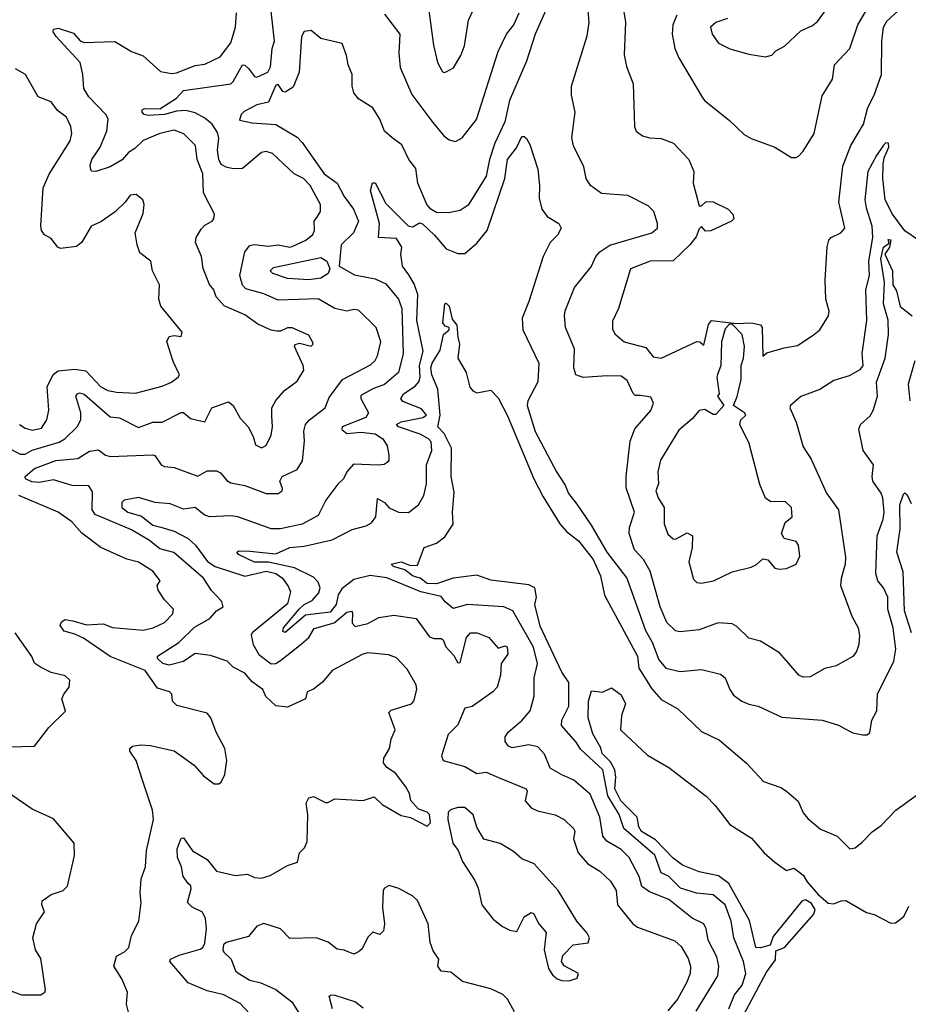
# Model space of a CAD drawing. Extents: x 1552033 to 1694788, y 811965 to 917215.
# Tile 181 of 256: x 1623602 to 1627359, y 858194 to 862356. Entities that reach past the tile are written whole.
import ezdxf

# ---------------------------------------------------------------- set-up
doc = ezdxf.new("R2010")
doc.units = 0

msp = doc.modelspace()

# ---------------------------------------------------------------- linework, layer by layer
at = {"layer": '0CON20XD'}
for points in [[(1626381.5, 862375), (1626364.4, 862335), (1626361.5, 862295), (1626372.5, 862235), (1626389.5, 862195), (1626488.5, 862028.5), (1626497.5, 862015), (1626602, 861932), (1626665, 861871.5), (1626695, 861854.4), (1626795, 861817.5), (1626865, 861774.3), (1626885, 861774), (1626895, 861780), (1626915, 861801.2), (1626960.8, 861875), (1626995.7, 862035), (1627038.6, 862105), (1627046.9, 862165), (1627112.2, 862235), (1627145.9, 862334.1), (1627207.9, 862442.1)], [(1624409.1, 859669.1), (1624345, 859677.1), (1624295, 859643.3), (1624235, 859628.1), (1624207.5, 859635), (1624184.6, 859655.4), (1624184.7, 859665.3), (1624275, 859724.2), (1624341.8, 859788.2), (1624406, 859825), (1624435, 859858), (1624463.3, 859875), (1624457.2, 859897.2), (1624413, 859943), (1624380, 859995), (1624254.5, 860104.5), (1624195, 860120.2), (1624151.7, 860155), (1624075, 860199.7), (1623921.8, 860265), (1623909.6, 860285), (1623910.9, 860360.9), (1623895, 860385.5), (1623825, 860387.5), (1623745, 860411.7), (1623685, 860400.5), (1623653.5, 860403.5), (1623627.4, 860415), (1623625.8, 860425), (1623665, 860458.8), (1623755, 860492.9), (1623848.5, 860501.5), (1623897, 860533), (1623935, 860537.8), (1623965.7, 860515.7), (1623985, 860510.5), (1624165, 860516.9), (1624173.9, 860513.9), (1624201.2, 860475), (1624215, 860468), (1624255, 860463.1), (1624355, 860427.3), (1624395, 860448.8), (1624435, 860449), (1624450.9, 860440.9), (1624478.2, 860408.2), (1624495, 860398.1), (1624555, 860387.1), (1624645, 860352.9), (1624695, 860352.9), (1624712, 860365), (1624714, 860375), (1624702, 860405), (1624712.9, 860425), (1624775.2, 860454.8), (1624797.7, 860492.3), (1624806.9, 860575), (1624803.2, 860616.8), (1624811.5, 860645), (1624828.4, 860665), (1624894.6, 860715), (1624911.3, 860758.7), (1624967.8, 860835), (1625085, 860897.8), (1625105, 860915.4), (1625115.7, 860935), (1625129.8, 860995), (1625110.2, 861055), (1625035, 861128.4), (1625015, 861131.6), (1624985, 861124.5), (1624935, 861136.2), (1624865, 861175.8), (1624695, 861171.2), (1624635, 861197.7), (1624558.5, 861218.5), (1624543.8, 861233.8), (1624533.7, 861275), (1624554.6, 861375), (1624575, 861402.3), (1624593.9, 861406.1), (1624655, 861399.7), (1624695, 861405.1), (1624745, 861394.8), (1624755, 861398.3), (1624812.7, 861425), (1624841.6, 861448.4), (1624849.5, 861465), (1624847.7, 861505), (1624861.4, 861525), (1624874, 861546), (1624873.9, 861575), (1624830, 861655), (1624802.2, 861685), (1624763.5, 861705), (1624671.4, 861791.4), (1624645, 861798.9), (1624625, 861794.5), (1624545, 861727.8), (1624505, 861725.9), (1624475, 861732.4), (1624455, 861744.6), (1624444, 861765), (1624439.4, 861805), (1624444.8, 861855), (1624439.2, 861879.2), (1624416.4, 861915), (1624385, 861940.6), (1624345, 861962.3), (1624305, 861972.5), (1624265, 861969.4), (1624215.3, 861955.3), (1624145, 861952), (1624129.2, 861955), (1624120.9, 861965), (1624120.6, 861975), (1624129.5, 861980.5), (1624195, 861978.9), (1624265.8, 862025), (1624295, 862057.3), (1624494.6, 862085), (1624505.5, 862094.5), (1624544.3, 862165), (1624555, 862163.6), (1624569.9, 862149.9), (1624595, 862115.6), (1624605, 862113.5), (1624651.9, 862135), (1624663.5, 862156.5), (1624670.2, 862235), (1624679.5, 862265), (1624663.9, 862405)], [(1625843.5, 862435), (1625781.6, 862295), (1625745, 862181.1), (1625672.8, 862015), (1625653.1, 861925), (1625611.6, 861835), (1625588.3, 861765), (1625575.2, 861694.8), (1625498.3, 861571.7), (1625465, 861550), (1625415, 861539.6), (1625365, 861541.5), (1625340.4, 861555), (1625324.2, 861575), (1625286, 861665), (1625277.3, 861727.3), (1625247.3, 861765), (1625217.6, 861827.6), (1625176.9, 861856.9), (1625145, 861885.6), (1625125, 861935.7), (1625095, 861984.2), (1625035, 862021.2), (1625015, 862046.7), (1625008.6, 862075), (1625008.8, 862125), (1624990.8, 862165), (1624983.8, 862205), (1624965.4, 862255.4), (1624875, 862276.7), (1624835, 862311.2), (1624805, 862306), (1624793.3, 862285), (1624783.5, 862135), (1624759.2, 862070.8), (1624725, 862050), (1624715, 862052.4), (1624695, 862083.1), (1624685, 862079.8), (1624655, 862007.1), (1624605, 861996.2), (1624552, 861968), (1624539.4, 861955), (1624531.7, 861931.7), (1624585, 861920.4), (1624685, 861912.9), (1624775, 861859.2), (1624797.3, 861837.3), (1624890, 861705), (1624945.4, 861665.4), (1624975, 861609.6), (1625013.3, 861555), (1625035.4, 861505), (1625013.9, 861455), (1624962.3, 861405), (1624952.5, 861315), (1625018, 861278), (1625105, 861260.8), (1625150, 861240), (1625204, 861175), (1625218.8, 861135), (1625224.1, 860945), (1625204.1, 860865), (1625145.2, 860814.8), (1625095, 860795.5), (1625045, 860767.1), (1625044.7, 860755), (1625077.7, 860695), (1625065.5, 860675), (1624965.4, 860635), (1624965, 860624.5), (1624985, 860607.7), (1625045, 860613), (1625105.8, 860605.8), (1625138.2, 860585), (1625156.2, 860555), (1625163.3, 860515), (1625162.5, 860495), (1625155.8, 860485), (1625143.5, 860476.5), (1625117.4, 860472.6), (1625013.1, 860476.9), (1624985.4, 860444.6), (1624971.4, 860415), (1624946.9, 860393.1), (1624896.4, 860325), (1624865, 860260.5), (1624796.4, 860223.6), (1624705, 860204.8), (1624665, 860203.6), (1624524.3, 860254.3), (1624495, 860258.6), (1624405, 860254.2), (1624383.1, 860263.1), (1624345, 860293.8), (1624295, 860288), (1624239.2, 860309.2), (1624175, 860316), (1624105, 860336.4), (1624044, 860326), (1624033.8, 860315), (1624034.7, 860295), (1624059.1, 860275), (1624117.1, 860257.1), (1624165, 860220.2), (1624198.9, 860211.1)], [(1625332.2, 862395), (1625351.7, 862248.3), (1625368.6, 862175), (1625388.8, 862138.8), (1625395, 862133.8), (1625405, 862136.2), (1625436.6, 862153.4), (1625467.1, 862205), (1625483.6, 862246.4), (1625499.6, 862355), (1625523.6, 862405)], [(1627402.5, 861425), (1627345, 861463.3), (1627292.4, 861535), (1627261.2, 861595), (1627251.2, 861685), (1627252.7, 861745), (1627257, 861773), (1627276.9, 861816.9), (1627275.7, 861835), (1627265, 861835.6), (1627255, 861825.7), (1627225, 861782.9), (1627188.7, 861715), (1627175.9, 861595), (1627180.6, 861560.6), (1627205.2, 861485), (1627208.5, 861435), (1627190.7, 861335), (1627193.6, 861275), (1627179.1, 861215), (1627183.4, 861085), (1627163.4, 860945), (1627166.5, 860895), (1627155, 860876.9), (1627109.3, 860850.7), (1627045, 860831.2), (1626985, 860792.5), (1626905, 860762.9), (1626862, 860725), (1626858, 860715), (1626885.3, 860655.3), (1626915, 860550.8), (1626948.5, 860498.5), (1627013.1, 860355), (1627064.1, 860284.1), (1627094.3, 860085), (1627093.1, 860055), (1627075, 859993.8), (1627073.3, 859965), (1627120.8, 859835), (1627147.8, 859785), (1627153.2, 859753.2), (1627150.6, 859715), (1627140.6, 859685), (1627125, 859664.4), (1627055, 859624.4), (1627006.7, 859613.3), (1626945, 859578.9), (1626915, 859577.8), (1626896, 859585), (1626854.4, 859635), (1626815, 859679.4), (1626735, 859729.2), (1626685, 859742.2), (1626635, 859791.4), (1626615, 859802.2), (1626555, 859806.4), (1626475, 859776.8), (1626395, 859768.9), (1626375, 859773.5), (1626338.6, 859808.6), (1626309.7, 859875), (1626267.6, 860025), (1626240.4, 860075), (1626202.3, 860115), (1626179.8, 860185), (1626180.6, 860209.4), (1626201.4, 860275), (1626167.1, 860377.1), (1626166.7, 860425), (1626183.5, 860575), (1626203.3, 860626.7), (1626270.9, 860705), (1626282.1, 860735), (1626271.2, 860761.2), (1626227.7, 860767.7), (1626205, 860767.9), (1626196.1, 860776.1), (1626171.1, 860831.1), (1626145, 860849.2), (1626085, 860851.5), (1625985, 860844.3), (1625954.4, 860855), (1625945.7, 860885), (1625948.1, 860965), (1625910, 861055), (1625905.6, 861105), (1625908.1, 861125), (1625948.6, 861225), (1626018.8, 861311.2), (1626037.8, 861355), (1626055.6, 861375), (1626097, 861403), (1626275.8, 861455), (1626299.4, 861475), (1626299.4, 861495), (1626282.9, 861545), (1626259.4, 861569.4), (1626173.3, 861613.3), (1626061.7, 861621.7), (1626015.5, 861655.5), (1625998.1, 861685), (1625987.3, 861735), (1625943.8, 861823.8), (1625937.4, 861857.4), (1625951.5, 861965), (1625935, 862037.5), (1625935.3, 862075), (1626001.7, 862288.3), (1626009.5, 862345), (1626005.5, 862395)], [(1626150.5, 862425), (1626164, 862346), (1626158.3, 862208.3), (1626168.3, 862158.3), (1626195.6, 862085), (1626201.2, 861905), (1626208.8, 861885), (1626235, 861866), (1626265, 861857.5), (1626315, 861854.4), (1626366.2, 861835), (1626432, 861765), (1626452.5, 861715), (1626450, 861665), (1626475, 861570), (1626485, 861570), (1626505, 861588), (1626535, 861586), (1626597.5, 861555), (1626617.5, 861535), (1626622.5, 861515), (1626612.5, 861505), (1626525, 861464.3), (1626502.3, 861462.3), (1626485, 861482.5), (1626475, 861472.5), (1626462, 861438), (1626436, 861404), (1626365, 861337.7), (1626267.5, 861335), (1626185, 861303.1), (1626134.4, 861135), (1626108.3, 861081.7), (1626109.1, 861049.1), (1626118.3, 861028.3), (1626158.8, 860995), (1626250, 860970), (1626281.4, 860931.4), (1626314.1, 860925.9), (1626465, 860996), (1626477.5, 860995), (1626495, 860980), (1626515, 861067.5), (1626527.5, 861085), (1626632.5, 861072.5), (1626694.5, 861075.5), (1626735, 861065.8), (1626741.2, 861055), (1626743.8, 860933.8), (1626761.2, 860948.8), (1626835, 860969.6), (1626890.8, 860979.2), (1626957.6, 861022.4), (1626985, 861045.8), (1627021.5, 861105), (1627024.3, 861124.3), (1627010.6, 861175), (1627008.2, 861255), (1627016.6, 861396.6), (1627023.9, 861425), (1627032.8, 861435), (1627074.4, 861455), (1627090.9, 861475), (1627066.2, 861585), (1627082.2, 861737.8), (1627116.2, 861825), (1627170, 861915), (1627188, 861985), (1627215, 862038), (1627245.9, 862124.1), (1627247.5, 862265), (1627254, 862325), (1627269.2, 862350.8), (1627316.6, 862393.4)], [(1626595, 862360.9), (1626545.8, 862345), (1626523.5, 862325), (1626529.5, 862295), (1626556.6, 862256.6), (1626605, 862233.8), (1626685, 862210.6), (1626755, 862200), (1626783, 862207), (1626800, 862225), (1626835.4, 862244.6), (1626905, 862309.2), (1626955, 862332.5), (1626975, 862349.2), (1627017.1, 862405)], [(1624197.5, 862137.5), (1624245, 862129.6), (1624265, 862132.3), (1624345, 862163.1), (1624385, 862168.6), (1624450.5, 862199.5), (1624495, 862258), (1624514.8, 862325), (1624518.6, 862385)], [(1625145, 862379.2), (1625209, 862295), (1625205.2, 862215), (1625211.1, 862155), (1625260.4, 862040.4), (1625348.8, 861921.2), (1625395.5, 861865.5), (1625418.1, 861848.1), (1625445, 861840.8), (1625473.6, 861856.4), (1625533.6, 861935), (1625625, 862221.4), (1625661.1, 862295), (1625692.3, 862335), (1625714.8, 862385.2)], [(1623565, 860540.4), (1623605, 860519.2), (1623625, 860520), (1623655, 860536.4), (1623769.4, 860570.6), (1623793.8, 860585), (1623845.2, 860634.8), (1623861.1, 860665), (1623861, 860695), (1623840.5, 860765), (1623844.8, 860775.2), (1623855, 860779.7), (1623875, 860773.1), (1623985, 860677), (1624025, 860672.7), (1624105, 860633.1), (1624165, 860655.4), (1624205, 860654.6), (1624285, 860696.5), (1624295.4, 860695.4), (1624325, 860670.6), (1624385, 860656), (1624415, 860716), (1624485, 860740.9), (1624505, 860725.6), (1624535, 860672.2), (1624568.8, 860635), (1624590, 860595), (1624599.3, 860559.3), (1624625, 860546.7), (1624645, 860556.7), (1624665, 860600), (1624671.9, 860635), (1624668.3, 860681.7), (1624668.1, 860715), (1624685, 860746.2), (1624721.7, 860788.3), (1624775, 860828.1), (1624804.5, 860875), (1624801.5, 860895), (1624763.8, 860975), (1624766.7, 860983.3), (1624785, 860988.8), (1624835, 860976.2), (1624843.8, 860985), (1624840.8, 860995), (1624825, 861023.3), (1624755, 861054.2), (1624735, 861054.3), (1624705, 861039.2), (1624689.5, 861039.5), (1624665, 861043.8), (1624608.8, 861068.8), (1624555, 861108.6), (1624466.8, 861146.8), (1624432.5, 861185), (1624423.3, 861215), (1624405, 861237.5), (1624377.9, 861305), (1624371.4, 861355), (1624345.6, 861415), (1624348.6, 861435), (1624369.1, 861470.9), (1624385, 861488.1), (1624416.2, 861505), (1624424, 861515), (1624425.7, 861535), (1624379.4, 861625), (1624376.9, 861705), (1624352.9, 861765), (1624345.4, 861825), (1624296.4, 861873.6), (1624255, 861889.6), (1624195, 861874.7), (1624123.9, 861846.1), (1624088.7, 861811.3), (1624063.2, 861795), (1624036.4, 861763.6), (1623985.2, 861734.8), (1623924.5, 861714.5), (1623906.4, 861716.4), (1623903.6, 861723.6), (1623901.1, 861741.1), (1623907.3, 861765), (1623942.1, 861817.9), (1623970.5, 861885), (1623976.7, 861936.7), (1623966.9, 861955), (1623895, 862030), (1623873.5, 862065), (1623869.1, 862125), (1623857.8, 862175), (1623756.4, 862285), (1623744.4, 862305), (1623745, 862316.2), (1623765, 862320.8), (1623830, 862300), (1623857.5, 862267.5), (1623875, 862259.6), (1624005, 862263.5), (1624075, 862222.1), (1624125, 862203.1), (1624197.5, 862137.5)], [(1623601.4, 860645), (1623625, 860629.5), (1623655, 860621.5), (1623695, 860630), (1623717.8, 860665), (1623725.4, 860705.4), (1623718.1, 860805), (1623743.8, 860856.2), (1623765, 860872.7), (1623835, 860879.2), (1623882.7, 860872.7), (1623945.4, 860805), (1623975, 860788.7), (1624011.5, 860781.5), (1624091.8, 860778.2), (1624205, 860807.3), (1624245, 860823.8), (1624273.1, 860845), (1624277.7, 860855), (1624251.2, 860911.2), (1624224.3, 860995.7), (1624235, 861016.7), (1624255, 861021.2), (1624285, 861017.5), (1624289.2, 861035), (1624199.1, 861145), (1624190.9, 861175), (1624194.2, 861235), (1624164.2, 861295), (1624156.7, 861335), (1624110.8, 861370.8), (1624099.2, 861405), (1624091.4, 861455), (1624125, 861537.5), (1624129.2, 861575), (1624123.3, 861595), (1624095, 861617.5), (1624070, 861615), (1624048.8, 861585), (1624006.4, 861543.6), (1623945, 861502), (1623905, 861483.8), (1623865, 861416), (1623842.1, 861397.9), (1623775, 861389.4), (1623764, 861395), (1623735, 861431.9), (1623707.3, 861447.3), (1623694.5, 861465), (1623692.3, 861485), (1623702.3, 861645), (1623727, 861703), (1623815.5, 861845), (1623823.6, 861875), (1623818.8, 861905), (1623800, 861945), (1623762.7, 861972.7), (1623735, 862009.5), (1623680.2, 862030.2), (1623626.7, 862125), (1623585, 862148.8)], [(1626462.9, 858165), (1626554.1, 858315), (1626558.3, 858355), (1626550.5, 858395), (1626513.7, 858465), (1626505, 858513.8), (1626494.4, 858535), (1626445, 858557.8), (1626346.9, 858636.9), (1626265, 858669.4), (1626232.7, 858692.7), (1626221.6, 858735), (1626178.6, 858815), (1626145, 858848.4), (1626085, 858884), (1626068, 858905), (1626055.5, 858985.5), (1626015, 859082.2), (1625945, 859141.6), (1625895, 859164.6), (1625845, 859191.9), (1625821.9, 859251.9), (1625793.3, 859283.3), (1625755, 859290.8), (1625685, 859277.9), (1625668.6, 859285), (1625654.5, 859305), (1625654.5, 859325), (1625667.9, 859345), (1625726.5, 859395), (1625760.5, 859435), (1625777, 859497), (1625777.2, 859575), (1625791.2, 859635), (1625775, 859703.6), (1625687.5, 859857.5), (1625648.8, 859875), (1625495.9, 859884.1), (1625435, 859867.8), (1625400.8, 859895), (1625385, 859917.8), (1625298.4, 859938.4), (1625155, 859997.3), (1625083.7, 860006.3), (1625015, 859989.5), (1624965, 859951), (1624949.5, 859925), (1624940.6, 859885), (1624915, 859851.8), (1624810.5, 859839.5), (1624725, 859765.7), (1624715, 859770), (1624718.5, 859785), (1624783.7, 859865), (1624805, 859883.7), (1624838.9, 859901.1), (1624866.9, 859933.1), (1624873, 859955), (1624865, 859979.1), (1624845, 859999.2), (1624765, 860040), (1624655, 860063.4), (1624595, 860062.9), (1624527.5, 860095), (1624520.8, 860105), (1624529.2, 860110.8), (1624575, 860109.7), (1624685, 860098.1), (1624745, 860124.8), (1624805, 860130.5), (1624923, 860157), (1625008.5, 860201.5), (1625067.1, 860217.1), (1625090.2, 860229.8), (1625108.5, 860255), (1625115, 860332.5), (1625144.5, 860315), (1625165, 860293.1), (1625204.1, 860274.1), (1625246.3, 860273.7), (1625288.8, 860305), (1625310.5, 860345), (1625321.8, 860395), (1625322.9, 860475), (1625345.4, 860535), (1625342.1, 860572.1), (1625331.1, 860585), (1625296.2, 860605), (1625203.5, 860635), (1625195.4, 860645), (1625215, 860657.1), (1625306.7, 860675), (1625322.2, 860685), (1625301.1, 860711.1), (1625222.9, 860742.9), (1625213.8, 860755), (1625224.7, 860775), (1625275, 860807.2), (1625290.5, 860825), (1625295.7, 860845), (1625293.3, 860895), (1625308, 860955), (1625281.1, 861085), (1625285.1, 861195.1), (1625269.7, 861239.7), (1625247.7, 861277.7), (1625220.9, 861315), (1625214, 861365), (1625218.8, 861395), (1625195, 861430.8), (1625119.4, 861435), (1625123.8, 861495), (1625086.1, 861633.9), (1625093.8, 861666.2), (1625105, 861666.7), (1625150.1, 861580.1), (1625245, 861484.3), (1625265, 861481.2), (1625292.7, 861497.3), (1625305, 861494), (1625356.9, 861445), (1625405, 861387.5), (1625455, 861367.9), (1625485, 861368.5), (1625535, 861411.1), (1625578.3, 861465), (1625653.3, 861685), (1625665.3, 861765), (1625702.9, 861815), (1625725, 861862.5), (1625735, 861863.3), (1625745, 861854), (1625759.3, 861829.3), (1625792.7, 861725), (1625800, 861655), (1625798.3, 861601.7), (1625810, 861555), (1625832.9, 861525), (1625882, 861495), (1625891.2, 861475), (1625875.8, 861445), (1625845, 861414.2), (1625815, 861355.8), (1625755.5, 861164.5), (1625727.1, 861095), (1625729.5, 861045), (1625796.8, 860905), (1625793.8, 860825), (1625750.4, 860745), (1625747.6, 860725), (1625782.3, 860615), (1625871.9, 860445), (1625909.2, 860389.2), (1625923.4, 860353.4), (1625958, 860308), (1626019.1, 860219.1), (1626084.7, 860105), (1626169.5, 859995), (1626248.6, 859775), (1626277.2, 859725), (1626305, 859650.6), (1626335, 859615.6), (1626395, 859600.4), (1626485, 859609.6), (1626565, 859589.2), (1626585.8, 859575), (1626604.3, 859525), (1626620.9, 859500.9), (1626655, 859475.7), (1626685, 859462.5), (1626725, 859454.3), (1626825, 859408.5), (1626995.4, 859395.4), (1627065, 859374.4), (1627090.3, 859360.3), (1627125, 859342), (1627167, 859333), (1627186.2, 859333.8), (1627196.1, 859343.9), (1627205.8, 859395), (1627226.9, 859435), (1627229.2, 859505), (1627297.6, 859645), (1627307.2, 859695), (1627295.2, 859785), (1627272.2, 859865), (1627273.4, 859915), (1627255.2, 859955), (1627230.2, 859985), (1627222.4, 860015), (1627228.2, 860175), (1627252.9, 860245), (1627257.3, 860275), (1627251.9, 860335), (1627244.7, 860355), (1627209.4, 860405), (1627206, 860425), (1627212.5, 860475), (1627168.4, 860535), (1627150, 860625), (1627157.8, 860645), (1627198.1, 860681.9), (1627210.8, 860705), (1627229.3, 860765), (1627224.3, 860824.3)], [(1627224.3, 860824.3), (1627261.6, 860925), (1627276.3, 861025), (1627274.2, 861085.8), (1627255.2, 861155), (1627258.3, 861245), (1627244, 861346), (1627254.8, 861395), (1627278.3, 861411.7), (1627275, 861426.7), (1627285, 861425.8), (1627279.6, 861395), (1627260.4, 861365), (1627293, 861295), (1627294.2, 861235), (1627310.1, 861210.1), (1627325, 861144.4), (1627375.4, 861105)], [(1624825, 861256.1), (1624735, 861263), (1624673.2, 861283.2), (1624661.8, 861295), (1624675, 861309.2), (1624875, 861350.9), (1624901.5, 861335), (1624914.4, 861305), (1624907.2, 861282.8), (1624875, 861263.2), (1624825, 861256.1)], [(1626600.8, 858175), (1626624.6, 858235), (1626657.6, 858275), (1626672.3, 858325), (1626662.8, 858375), (1626621.3, 858475), (1626610.9, 858545), (1626584.7, 858615), (1626535, 858657.1), (1626463.4, 858663.4), (1626396.9, 858685), (1626346, 858736), (1626315, 858750.4), (1626287.1, 858825), (1626156.9, 858936.9), (1626137.3, 858997.3), (1626088.7, 859075), (1626068.6, 859185), (1625973, 859273), (1625955, 859302.2), (1625892.6, 859372.6), (1625894.4, 859395), (1625923.7, 859455), (1625923.9, 859553.9), (1625895, 859598.5), (1625803.1, 859793.1), (1625780, 859885), (1625787.6, 859915), (1625780.6, 859955), (1625755, 859968), (1625595, 859986.5), (1625535, 860008.1), (1625435, 859995.9), (1625365, 859971.1), (1625325, 859973.6), (1625295.6, 859995.6), (1625279.9, 860000.1), (1625263, 860005), (1625230.2, 860030.2), (1625183.3, 860045), (1625173.3, 860055), (1625215, 860064.6), (1625255, 860048.5), (1625285, 860050.8), (1625312, 860125), (1625365, 860143.6), (1625399.4, 860170.6), (1625435.7, 860224.3), (1625432.7, 860275), (1625439.3, 860359.3), (1625427.1, 860425), (1625428.6, 860545), (1625397.5, 860607.5), (1625370.8, 860635), (1625379.8, 860685), (1625370.5, 860795), (1625345, 860855.8), (1625340.8, 860885), (1625346.2, 860905), (1625380.8, 860959.2), (1625394.4, 861025), (1625417.8, 861045), (1625418, 861055), (1625401.4, 861061.4), (1625392, 861075), (1625400, 861155), (1625405, 861157.8), (1625417.6, 861145), (1625431.1, 861091.1), (1625450.8, 861065), (1625454.4, 861014.4), (1625461.4, 860985), (1625455.4, 860925), (1625490, 860865), (1625505, 860803.3), (1625517.7, 860787.7), (1625535, 860778.8), (1625595, 860790), (1625625, 860757.5), (1625665, 860681.2), (1625776.5, 860415), (1625815, 860338.9), (1625885.5, 860225), (1625915, 860192.2), (1625965, 860153.5), (1626027.1, 860075), (1626058, 860005), (1626074.4, 859924.4), (1626215, 859665.5), (1626220.4, 859615), (1626275, 859527.2), (1626315, 859482.9), (1626385, 859443.3), (1626485, 859347.5), (1626560.5, 859310.5), (1626675, 859213.8), (1626746.6, 859136.6), (1626820.7, 859110.7), (1626844.6, 859094.6), (1626893.1, 859053.1), (1626915, 859003.8), (1626935, 858980), (1626988.8, 858935), (1627058.8, 858905), (1627111.7, 858851.7), (1627135, 858855.4), (1627165, 858879.1), (1627206.6, 858923.4), (1627245, 858950), (1627307, 859015), (1627398.2, 859081.8)], [(1626485, 859974), (1626535.5, 859984.5), (1626615, 860022), (1626695, 860042), (1626717.3, 860052.7), (1626745, 860077.5), (1626765, 860072.5), (1626795, 860037.5), (1626815, 860033.1), (1626845, 860037.1), (1626886, 860055), (1626901.2, 860088.8), (1626895.6, 860135), (1626885, 860151.2), (1626835, 860163.8), (1626823.8, 860185), (1626839.5, 860230.5), (1626868, 860255), (1626865.7, 860295), (1626839.3, 860319.3), (1626777.9, 860317.9), (1626755, 860333.8), (1626732.1, 860392.1), (1626686.1, 860565), (1626647.1, 860645), (1626651.2, 860665), (1626672.5, 860685), (1626667.5, 860695), (1626620, 860725), (1626636.4, 860763.6), (1626652.5, 860835), (1626652.5, 860895), (1626662.5, 860925), (1626667.5, 860975), (1626657.5, 861025), (1626615, 861070), (1626601.7, 861068.3), (1626585, 861050), (1626570, 860995), (1626567.5, 860895), (1626553, 860857), (1626550, 860845), (1626560, 860775), (1626552.5, 860765), (1626580, 860725), (1626545, 860687.5), (1626535, 860687.5), (1626499.2, 860709.2), (1626475, 860704.3), (1626445, 860669.4), (1626389.1, 860620.9), (1626311.9, 860495), (1626300, 860445), (1626302.9, 860395), (1626292.7, 860365), (1626301.6, 860335), (1626326.7, 860295), (1626326.9, 860225), (1626342.2, 860182.2), (1626365, 860161.4), (1626375, 860160), (1626425, 860186.8), (1626447.2, 860175), (1626445.4, 860125), (1626431.1, 860065), (1626451.7, 859991.7), (1626465, 859978), (1626485, 859974)], [(1627387.7, 860915), (1627359.1, 860815), (1627365.5, 860745)], [(1627372.7, 859765), (1627343, 859857), (1627337.4, 860022.6), (1627311, 860105), (1627325.2, 860204.8), (1627323.1, 860305), (1627339.5, 860350.5), (1627345, 860356.9), (1627355, 860347.8), (1627371, 860311)], [(1624064.3, 858155), (1624054.3, 858195), (1624057.7, 858245), (1624035, 858302.5), (1624000, 858355), (1624012.3, 858397.7), (1624045, 858416.4), (1624063.8, 858435), (1624075.9, 858485), (1624106.4, 858545), (1624116, 858624), (1624111.8, 858665), (1624116.7, 858725), (1624134.6, 858775), (1624138.4, 858845), (1624168.9, 858975), (1624164.4, 859015), (1624121.1, 859141.1), (1624094.4, 859225), (1624068.6, 859265), (1624067.5, 859275), (1624078.8, 859285), (1624115, 859291.5), (1624155, 859288.2), (1624255, 859265.6), (1624340, 859205), (1624380.2, 859160.2), (1624425, 859126.7), (1624445, 859126.7), (1624455, 859133.3), (1624470, 859165), (1624478.6, 859225), (1624469.4, 859275), (1624432.5, 859345), (1624410.8, 859405), (1624395.8, 859425), (1624266.9, 859456.9), (1624248.8, 859475), (1624245.9, 859505.9), (1624235.5, 859515.5), (1624185, 859530.9), (1624133.1, 859605), (1623985, 859664.6), (1623871.7, 859741.7), (1623835, 859759.6), (1623791.1, 859771.1), (1623773.8, 859795), (1623778.8, 859811.2), (1623795, 859821.2), (1623826.7, 859815), (1623885, 859798.2), (1623955, 859802.1), (1623995, 859787.5), (1624125, 859775.4), (1624166.2, 859785), (1624215, 859808.1), (1624250, 859845), (1624252.1, 859865), (1624214.5, 859904.5), (1624188.2, 859945), (1624184.4, 859965), (1624196.7, 859985), (1624165.6, 860025), (1624105, 860062.7), (1624055, 860076.1), (1623945, 860124.6), (1623865.3, 860185.3), (1623823.5, 860233.5), (1623765, 860274.4), (1623598.9, 860345)], [(1624198.9, 860211.1), (1624255, 860194.3), (1624315, 860163), (1624345.8, 860135), (1624396.6, 860066.6), (1624428.5, 860045), (1624555, 860003.8), (1624645, 860024.6), (1624686, 860015), (1624713.6, 859995), (1624739.2, 859959.2), (1624747.4, 859937.4), (1624735, 859887.7), (1624584.8, 859765.2), (1624581.5, 859755), (1624589, 859715), (1624612.9, 859672.9), (1624665, 859633.1), (1624685, 859634.7), (1624705, 859647), (1624793.1, 859716.9), (1624825, 859745.5), (1624846.8, 859783.2), (1624932.7, 859807.3), (1624985, 859851.9), (1625005, 859855.8), (1625009.7, 859849.7), (1625008, 859805), (1625021.1, 859791.1), (1625074.5, 859804.5), (1625121.3, 859828.7), (1625185, 859838.8), (1625279.2, 859825), (1625335, 859748), (1625355, 859740), (1625385, 859741.2), (1625393.3, 859735), (1625404.4, 859705), (1625438.5, 859668.5), (1625455, 859638), (1625465, 859638.8), (1625491.1, 859745), (1625508.8, 859765), (1625536.7, 859765), (1625585.3, 859745.3), (1625625, 859700), (1625655, 859710), (1625663.3, 859705), (1625666.9, 859675), (1625638, 859635), (1625635.5, 859585), (1625621.1, 859535), (1625602.5, 859515), (1625515, 859452.5), (1625484.2, 859445.8), (1625454.6, 859375.4), (1625414, 859335), (1625386.2, 859245), (1625393.3, 859225), (1625485, 859199.6), (1625535, 859170.6), (1625575, 859175.8), (1625627, 859153), (1625744.2, 859105), (1625748.1, 859095), (1625739.2, 859055), (1625765, 859024.2), (1625791.4, 859011.4), (1625866, 858995), (1625904, 858975), (1625945, 858936.7), (1625950, 858925), (1625943.6, 858893.6), (1625963.3, 858835), (1626005, 858787.5), (1626055, 858757.5), (1626100, 858715), (1626124, 858675), (1626130.5, 858615), (1626194.7, 858535), (1626215, 858520.4), (1626372, 858462), (1626398.7, 858438.7), (1626428.5, 858388.5), (1626438.9, 858355), (1626436.6, 858325), (1626422.2, 858285), (1626383.7, 858216.3), (1626342.7, 858167.3)], [(1623557.3, 859282.7), (1623665, 859286), (1623725, 859364), (1623795.9, 859434.1), (1623781.2, 859485), (1623788.8, 859505), (1623812, 859535), (1623814, 859565), (1623795, 859582.5), (1623735, 859596.7), (1623690.7, 859619.3), (1623665.7, 859635.7), (1623654.2, 859665), (1623582.7, 859765)], [(1624574.2, 858155), (1624535, 858197.8), (1624465, 858234), (1624395, 858251.8), (1624315, 858284.4), (1624236.7, 858375), (1624240, 858385), (1624277.4, 858402.6), (1624365, 858427.9), (1624376.2, 858435), (1624385, 858452), (1624392.1, 858515), (1624387.5, 858557.5), (1624375, 858583.3), (1624331.4, 858605), (1624311.4, 858625), (1624327.8, 858682.2), (1624325.4, 858695), (1624315, 858705.6), (1624293.9, 858733.9), (1624286.6, 858775), (1624269.5, 858815), (1624268.8, 858851.2), (1624285, 858896.2), (1624295, 858898), (1624333.3, 858843.3), (1624395, 858806.1), (1624435, 858757.6), (1624515, 858738.7), (1624565, 858743.8), (1624595, 858730), (1624625, 858728.1), (1624661.7, 858738.3), (1624735, 858780.8), (1624776.7, 858795), (1624786.1, 858833.9), (1624807.1, 858855), (1624817.4, 858882.6), (1624820.8, 858995), (1624813.8, 859045), (1624825, 859067.5), (1624845, 859073.3), (1624895, 859046.7), (1624905, 859046.7), (1624935, 859062.9), (1625054.4, 859055.6), (1625101.2, 859071.2), (1625135, 859038.6), (1625215, 858992.5), (1625255, 858983.8), (1625325, 858947.5), (1625339.2, 858960.8), (1625335, 858996.7), (1625325, 859006), (1625288.8, 859018.8), (1625256, 859056), (1625250.8, 859085), (1625235, 859114), (1625191.4, 859171.4), (1625155, 859195.8), (1625141.1, 859215), (1625142.1, 859235), (1625165.5, 859275), (1625172.9, 859315), (1625190, 859355), (1625162.7, 859427.3), (1625172.8, 859437.2), (1625258.6, 859465), (1625268.9, 859475), (1625281.4, 859525), (1625279.2, 859545), (1625241.1, 859611.1), (1625195, 859658.6), (1625161.1, 859671.1), (1625075, 859680), (1625053.8, 859675), (1624924, 859605), (1624883.4, 859556.6), (1624845, 859526.2), (1624817.5, 859515), (1624811.2, 859485), (1624735, 859450), (1624685, 859456), (1624643.8, 859495), (1624630, 859525), (1624585, 859557.8), (1624554.2, 859594.2), (1624505, 859620), (1624479.2, 859645), (1624409.1, 859669.1)], [(1626661.3, 858145), (1626760, 858330), (1626797.8, 858382.2), (1626800, 858420), (1626835.9, 858434.1), (1626960.6, 858575), (1626965.2, 858595), (1626949.7, 858619.7), (1626925, 858635.3), (1626909.4, 858630.6), (1626788.8, 858481.2), (1626775.2, 858444.8), (1626735, 858432.9), (1626715, 858434.8), (1626688.5, 858548.5), (1626600.2, 858705), (1626556.9, 858736.9), (1626475, 858754.7), (1626405, 858782.6), (1626365, 858811.7), (1626290, 858890), (1626230.9, 858925), (1626220.4, 858945), (1626213.1, 858985), (1626143.6, 859055), (1626118.3, 859105), (1626123.3, 859155), (1626118.7, 859185), (1626099.8, 859219.8), (1626065.3, 859255), (1626058.8, 859278.8), (1626025, 859338), (1626006, 859405), (1626007.9, 859475), (1626020, 859520), (1626066.2, 859513.8), (1626105, 859532.5), (1626145, 859502.5), (1626163.8, 859465), (1626146.7, 859415), (1626142.5, 859355), (1626257, 859247), (1626346.7, 859195), (1626505, 859074.3), (1626543.1, 859035), (1626604.7, 858954.7), (1626696.1, 858896.1), (1626750, 858835), (1626795, 858794.6), (1626845, 858760), (1626875, 858770), (1626895, 858755.8), (1626915, 858740.8), (1626931.5, 858711.5), (1626978.3, 858658.3), (1627021.3, 858621.3), (1627045, 858618.3), (1627075, 858632.3), (1627095, 858632.6), (1627182.4, 858582.4), (1627215, 858573.3), (1627285, 858537.8), (1627305, 858538.6), (1627341.2, 858565), (1627361.3, 858608.7)], [(1623692.5, 858387.5), (1623669.4, 858425), (1623658, 858475), (1623673.3, 858535), (1623707.5, 858585), (1623696.2, 858615), (1623697.7, 858632.3), (1623735, 858658.9), (1623786.2, 858675), (1623805, 858693.3), (1623833.9, 858823.9), (1623832.5, 858875), (1623745, 858978), (1623655, 859018.8), (1623555, 859088.8)], [(1625925, 858293.7), (1625959.5, 858305), (1625964.4, 858324.4), (1625905, 858356.2), (1625893.8, 858375), (1625899.3, 858400.7), (1625942.5, 858445), (1626006.3, 858453.7), (1626011.8, 858475), (1626001.8, 858495), (1625958, 858545), (1625878.6, 858675), (1625777.9, 858787.9), (1625725, 858808.8), (1625690.8, 858840.8), (1625633.6, 858873.6), (1625565, 858892.5), (1625535, 858943.3), (1625519.2, 858995), (1625485, 859026.2), (1625455, 859026), (1625423.7, 859016.3), (1625413.5, 859006.5), (1625413.2, 858975), (1625433.9, 858875), (1625456.9, 858845), (1625475, 858797.5), (1625527.2, 858717.2), (1625540.6, 858685), (1625556.7, 858615), (1625604.6, 858554.6), (1625643.6, 858523.6), (1625675, 858507.5), (1625705, 858502), (1625735.8, 858564.2), (1625765, 858582.5), (1625775, 858577.5), (1625797.1, 858535), (1625827.9, 858497.9), (1625820, 858425), (1625837.7, 858345), (1625855, 858318.2), (1625875, 858301.7), (1625895, 858294.5), (1625925, 858293.7)], [(1625695, 858162.5), (1625665, 858216), (1625645, 858235.7), (1625595, 858259.4), (1625475, 858290.6), (1625425, 858330.8), (1625383.8, 858335), (1625370, 858355), (1625374, 858385), (1625350.2, 858420.2), (1625338.5, 858455), (1625328.9, 858535), (1625285, 858633.3), (1625265, 858652), (1625205, 858684.4), (1625165, 858696), (1625144.2, 858685.8), (1625139.2, 858675), (1625136.6, 858603.4), (1625144.3, 858535), (1625140.8, 858505), (1625125, 858490), (1625095, 858498.8), (1625075, 858478), (1625050.6, 858429.4), (1625035, 858415.5), (1625015, 858406.5), (1624975, 858422.9), (1624945, 858427.1), (1624906.8, 858456.8), (1624855.5, 858475.5), (1624745, 858472.9), (1624705, 858513.1), (1624635, 858535.4), (1624605.8, 858525), (1624569.7, 858480.3), (1624474.8, 858455.2), (1624464.2, 858445), (1624461.2, 858425), (1624465, 858414.6), (1624496.2, 858385), (1624515, 858336.2), (1624525, 858327.5), (1624575.9, 858295.9), (1624622.2, 858285), (1624685, 858256.7), (1624752.7, 858205), (1624796.8, 858135)], [(1623565, 858250.8), (1623610, 858235), (1623692.5, 858235), (1623709.2, 858245), (1623711.4, 858255), (1623692.5, 858387.5)], [(1624924.8, 858175), (1624910.9, 858229.1), (1624920, 858235), (1624935, 858233.5), (1625022.5, 858205), (1625055, 858178.8)]]:
    msp.add_lwpolyline(points, dxfattribs=at)

doc.saveas('drawing.dxf')
